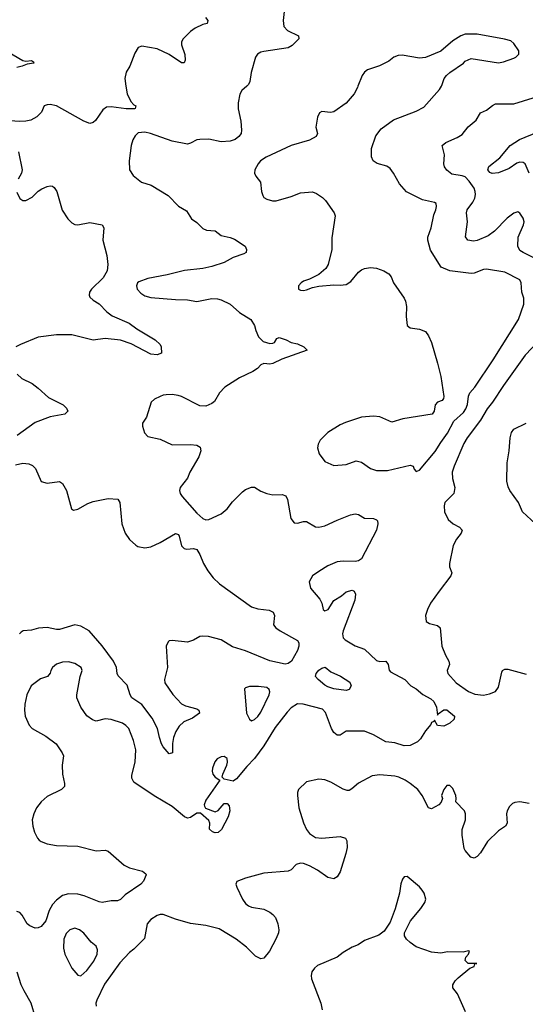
# Model space of a CAD drawing. Header units: inches. Extents: x 2143765 to 2212928, y 878963 to 1017374.
# Tile 207 of 256: x 2195249 to 2198565, y 963982 to 970435. Entities that reach past the tile are written whole.
import ezdxf

# ---------------------------------------------------------------- set-up
doc = ezdxf.new("R2010")
doc.units = ezdxf.units.IN
doc.header["$MEASUREMENT"] = 0
doc.layers.add('C1996', color=7, linetype='Continuous')
doc.layers.add('C1997', color=7, linetype='Continuous')

msp = doc.modelspace()

# ---------------------------------------------------------------- linework, layer by layer
at = {"layer": 'C1996', "color": 5}
for points, elevation in [([(2195945.4, 970000), (2195953.1, 969950), (2195978.4, 969898.4), (2195997.1, 969877.1), (2196010.4, 969870), (2196006.8, 969853.2), (2196002, 969850), (2195948.1, 969851.9), (2195850, 969864.6), (2195818, 969862), (2195795.2, 969844.8), (2195746.2, 969773.8), (2195730, 969761.3), (2195710, 969755.4), (2195670, 969769.8), (2195490, 969869.6), (2195450, 969878.9), (2195430, 969878), (2195410.4, 969869.6), (2195391.7, 969828.3), (2195361.5, 969798.5), (2195322.5, 969777.5), (2195290.3, 969769.7), (2195250, 969766.9), (2195116.6, 969776.6)], 420), ([(2196739.5, 970000), (2196706.4, 969970), (2196692.9, 969947.1), (2196680.8, 969890), (2196680.8, 969850), (2196699.5, 969770), (2196703.7, 969710), (2196701.3, 969690), (2196686.7, 969670), (2196663, 969650), (2196630, 969638.3), (2196570, 969635.1), (2196488.9, 969651.1), (2196430, 969649.7), (2196410, 969646.9), (2196370, 969625.4), (2196350, 969619.7), (2196250, 969638.2), (2196106.6, 969690), (2196070, 969698.8), (2196026.8, 969693.2), (2196005.7, 969674.3), (2195991.6, 969648.4), (2195979.5, 969610), (2195967.2, 969510), (2195970.3, 969450.3), (2195993.9, 969413.9), (2196047.7, 969370), (2196110.6, 969350), (2196222, 969282), (2196290, 969213.4), (2196343.4, 969183.4), (2196374.8, 969130), (2196410, 969104.9), (2196450, 969067.3), (2196475.2, 969055.2), (2196530, 969050.5), (2196570, 969021.6), (2196630, 969008.4), (2196657.2, 968997.2), (2196726.8, 968950), (2196737.3, 968930), (2196734.8, 968910), (2196719.9, 968900.1), (2196650, 968877.3), (2196590, 968844.8), (2196510, 968816.5), (2196450, 968804.2), (2196330, 968790.6), (2196216.9, 968763.1), (2196090, 968739.8), (2196030, 968717.3), (2196021.7, 968710), (2196015.8, 968690), (2196020.2, 968670), (2196042.5, 968642.5), (2196070, 968625.5), (2196110, 968614.9), (2196270, 968601.1), (2196350, 968599.5), (2196410, 968588.8), (2196510, 968606.9), (2196545.9, 968605.9), (2196570, 968598.3), (2196630, 968571.7), (2196690, 968515.3), (2196765.5, 968470), (2196790, 968431), (2196797.3, 968397.3), (2196816, 968356), (2196844.9, 968324.9), (2196890, 968312.7), (2196910, 968314), (2196919.6, 968320.4), (2196935.1, 968344.9), (2196950, 968352.7), (2196996.7, 968336.7), (2197030, 968318.8), (2197070, 968310.7), (2197112, 968290), (2197134, 968270), (2196968.8, 968211.2), (2196910, 968182), (2196890, 968178), (2196850, 968182.7), (2196830, 968173.2), (2196807.7, 968150), (2196779.1, 968130), (2196690, 968088.7), (2196593.6, 968026.4), (2196560.3, 967990), (2196527.7, 967932.3), (2196510, 967918.7), (2196470, 967902.6), (2196430, 967903.5), (2196310, 967966), (2196288.1, 967971.9), (2196250, 967978.4), (2196210, 967977), (2196190, 967975.1), (2196170, 967966.6), (2196132.8, 967947.2), (2196110.6, 967929.4), (2196080.7, 967830), (2196054.8, 967790), (2196054.8, 967770), (2196067.9, 967727.9), (2196090, 967704), (2196170, 967686.8), (2196248, 967648), (2196370, 967650.4), (2196410, 967646), (2196432.5, 967632.5), (2196437.1, 967610), (2196423.1, 967570), (2196365.7, 967470), (2196349.1, 967430.9), (2196302.4, 967370), (2196298, 967350), (2196300.7, 967330), (2196315.5, 967310), (2196410, 967201.5), (2196450, 967165.2), (2196470, 967158), (2196490, 967159.1), (2196570, 967197.1), (2196609.8, 967230), (2196645.4, 967274.6), (2196710, 967341.6), (2196730, 967355.3), (2196770, 967370.4), (2196790, 967370.4), (2196830, 967345.3), (2196869.2, 967329.2), (2196910, 967322), (2196970, 967323.6), (2196994.7, 967314.7), (2197004.5, 967290), (2197026.5, 967166.5), (2197050, 967137.6), (2197070, 967134.9), (2197110, 967146.7), (2197130, 967146.4), (2197190, 967110.4), (2197210, 967108.7), (2197250, 967118), (2197330, 967155.8), (2197419, 967190), (2197450, 967196.5), (2197470, 967192.2), (2197510, 967168.5), (2197570, 967166), (2197590, 967157.3), (2197595.5, 967150), (2197597.6, 967130), (2197588.7, 967090), (2197490, 966902.4), (2197470, 966887.8), (2197450, 966884.2), (2197370, 966886), (2197330, 966881.3), (2197270, 966854.7), (2197210, 966819.6), (2197170, 966789.3), (2197146.4, 966750), (2197155.5, 966710), (2197217.7, 966637.7), (2197230.3, 966610.3), (2197238.4, 966570), (2197250, 966560.3), (2197272.8, 966570), (2197310, 966628.5), (2197360.1, 966659.9), (2197390, 966684.9), (2197430, 966696), (2197442, 966690), (2197450.7, 966670.7), (2197447.7, 966630), (2197371.4, 966430), (2197365.5, 966410), (2197370, 966384), (2197384, 966370), (2197450, 966332.2), (2197510, 966308.8), (2197590, 966235.8), (2197610, 966229.2), (2197650.4, 966230), (2197665.7, 966210), (2197671.8, 966171.8), (2197681.1, 966161.1), (2197774.9, 966110), (2197814, 966070), (2197850, 966049), (2197892.9, 966012.9), (2197944.4, 965984.4), (2197965.6, 965965.6), (2197983.5, 965930), (2197990, 965878), (2197994, 965886), (2198030, 965912.7), (2198050, 965912.4), (2198100.5, 965870), (2198097.3, 965850), (2198070, 965823.7), (2198030, 965806), (2197989.6, 965809.6), (2197970, 965844), (2197965.3, 965834.7), (2197950, 965829.4), (2197944.6, 965815.4), (2197910, 965773.3), (2197877.2, 965722.8), (2197857.6, 965702.4), (2197810, 965678.7), (2197770, 965675.1), (2197710, 965696.2), (2197650, 965701.6), (2197570, 965749), (2197510, 965772.8), (2197390, 965771.1), (2197350, 965745.1), (2197330, 965746.9), (2197310, 965764), (2197294.8, 965790), (2197253.9, 965893.9), (2197235.8, 965915.8), (2197109, 965949), (2197070, 965951.4), (2197030, 965924.3), (2197004, 965896), (2196924.5, 965795.5), (2196850, 965675.3), (2196790, 965592.1), (2196738.6, 965541.4), (2196670, 965459.3), (2196650, 965445.2), (2196590, 965458), (2196578, 965470), (2196581.2, 965490), (2196607.3, 965550), (2196611.6, 965570), (2196610, 965592.7), (2196590, 965607), (2196570, 965604.2), (2196544.9, 965590), (2196528.9, 965571.1), (2196512.7, 965530), (2196510.5, 965510), (2196515.5, 965490), (2196530, 965470.7), (2196562, 965450), (2196470, 965319.8), (2196458.5, 965290), (2196460.8, 965280.8), (2196467.8, 965267.8), (2196530, 965244.3), (2196550, 965252.2), (2196590, 965299.1), (2196610, 965299.1), (2196622, 965282), (2196628.3, 965250), (2196616.1, 965210), (2196573, 965127), (2196551.7, 965108.3), (2196530, 965104.9), (2196512.6, 965112.6), (2196492.9, 965130), (2196496.4, 965170), (2196490, 965186.6), (2196435.7, 965235.7), (2196410, 965234.1), (2196370, 965206.6), (2196350, 965201.8), (2196344.3, 965204.3), (2196330, 965211.7), (2196250, 965278), (2196130, 965347.3), (2195998.7, 965438.7), (2195984.9, 965464.9), (2195984.6, 965484.6), (2196005.6, 965570), (2196010.9, 965650), (2195995.4, 965710), (2195964.7, 965790), (2195945.6, 965810), (2195923.7, 965823.7), (2195850, 965848.4), (2195810, 965852.8), (2195750, 965838.4), (2195726.7, 965846.7), (2195690, 965872.3), (2195650, 965929.3), (2195624.7, 965990), (2195623.5, 966010), (2195645.7, 966130), (2195659.5, 966170), (2195652.3, 966190), (2195610, 966216.4), (2195570, 966225.7), (2195530, 966224), (2195490, 966211.3), (2195463.8, 966190), (2195452.4, 966170), (2195448.3, 966151.7), (2195430.8, 966130), (2195385.8, 966114.2), (2195325.5, 966070), (2195295.3, 966010), (2195283.1, 965950), (2195280.4, 965910), (2195286, 965870), (2195310.4, 965810.4), (2195330.8, 965790), (2195420.3, 965740.3), (2195488.2, 965688.2), (2195528, 965630), (2195535.5, 965610), (2195528.4, 965550), (2195528.8, 965490), (2195543.1, 965430), (2195543.8, 965410), (2195524, 965390), (2195430, 965343.7), (2195390.3, 965309.7), (2195359.3, 965270), (2195341.3, 965230), (2195331.8, 965190), (2195335.2, 965150), (2195347.1, 965110), (2195366.4, 965070), (2195377.9, 965057.9), (2195390, 965048.3), (2195430, 965034.7), (2195490, 965022.3), (2195630, 965018), (2195750, 964988.9), (2195810, 964991.8), (2195830, 964985.3), (2195933.5, 964893.5), (2195970, 964876), (2196053.7, 964853.7), (2196077.1, 964837.1), (2196079.1, 964830), (2196060.3, 964790), (2196044.4, 964770), (2195940.6, 964699.4), (2195910, 964669.4), (2195890, 964661.2), (2195850, 964660.9), (2195790, 964649.6), (2195770, 964653.6), (2195673, 964693), (2195630, 964703.1), (2195570, 964705.7), (2195530, 964694.3), (2195490, 964665.1), (2195463.6, 964636.4), (2195443.1, 964596.9), (2195420.9, 964530), (2195390, 964492.4), (2195370, 964483), (2195350, 964482), (2195315.7, 964495.7), (2195297.8, 964510), (2195265.5, 964565.5), (2195250, 964583), (2195230, 964591.2)], 440), ([(2197467.6, 970000), (2197463.8, 969990), (2197441.6, 969950), (2197390, 969887.8), (2197310, 969831.3), (2197286.7, 969826.7), (2197230, 969832.7), (2197214.8, 969825.2), (2197203, 969797), (2197192, 969730), (2197202, 969690), (2197194, 969670), (2197150, 969645.1), (2197030, 969610.6), (2196865, 969535), (2196829.4, 969510.6), (2196812.6, 969490), (2196792.2, 969450), (2196788.2, 969430), (2196798, 969410), (2196828.5, 969370), (2196835.8, 969310), (2196843.8, 969283.8), (2196850.4, 969270.4), (2196870, 969258), (2196907.1, 969247.1), (2196930, 969248.4), (2197030, 969276.4), (2197090, 969299.5), (2197170, 969306), (2197196.5, 969296.5), (2197234, 969270), (2197254, 969250), (2197310.8, 969170), (2197317.3, 969150), (2197295.3, 969004.7), (2197296, 968930), (2197271, 968830), (2197255.9, 968804.1), (2197210, 968765.2), (2197150, 968735.1), (2197110, 968720.9), (2197094.8, 968710), (2197077.3, 968690), (2197077.3, 968670), (2197090, 968663.1), (2197110, 968661.1), (2197130, 968663.7), (2197170, 968680.5), (2197210, 968688.2), (2197310, 968698), (2197350, 968694.4), (2197390, 968699.3), (2197420.1, 968719.9), (2197470, 968781), (2197490, 968796), (2197510, 968804), (2197550, 968810.6), (2197590, 968806.8), (2197638, 968790), (2197670.4, 968770.4), (2197686, 968750), (2197700.7, 968710), (2197770.3, 968610.3), (2197779.3, 968590), (2197785.2, 968554.8), (2197784, 968490), (2197791, 968430), (2197810, 968414.8), (2197870, 968406), (2197910, 968392.2), (2197930, 968363), (2197950, 968318.4), (2197990, 968183.8), (2198010, 968096.3), (2198030, 967966), (2198028.2, 967951.8), (2198020.7, 967939.3), (2197990, 967929), (2197974.8, 967910), (2197968, 967870), (2197954.8, 967850), (2197761.2, 967818.8), (2197690, 967796.3), (2197610, 967832.6), (2197570, 967836.9), (2197490, 967829.3), (2197385.2, 967794.8), (2197350, 967779.3), (2197270.5, 967729.5), (2197220.4, 967679.6), (2197206.4, 967653.6), (2197203, 967630), (2197214, 967590), (2197250, 967538.8), (2197310, 967514), (2197390, 967518.8), (2197455.1, 967544.9), (2197490, 967535.8), (2197550, 967492.7), (2197590, 967481.3), (2197660.1, 967479.9), (2197810, 967514.4), (2197828.4, 967508.4), (2197835.8, 967490), (2197850, 967474.4), (2197870, 967483.6), (2197974.8, 967605.2), (2198010, 967664), (2198055.4, 967724.6), (2198097.1, 967802.9), (2198159.3, 967860.7), (2198175.1, 967884.9), (2198186.2, 967913.8), (2198192.2, 967967.8), (2198200.7, 967990), (2198234.1, 968025.9), (2198354.5, 968205.5), (2198520.4, 968470), (2198554.5, 968570), (2198555.8, 968610), (2198542, 968650), (2198538.5, 968710), (2198529.8, 968729.8), (2198430, 968781.2), (2198310, 968800.7), (2198290, 968798.8), (2198230, 968774.5), (2198210, 968772.1), (2198070, 968789.8), (2198013.9, 968813.9), (2197943.8, 968923.8), (2197925.4, 968990), (2197925.7, 969010), (2197948.2, 969070), (2197964.7, 969155.3), (2197978.3, 969190), (2197982.4, 969210), (2197979.3, 969230), (2197970, 969236.2), (2197890, 969254), (2197786.7, 969306.7), (2197739, 969359), (2197700.5, 969430), (2197679.4, 969459.4), (2197655.7, 969475.7), (2197593, 969493), (2197567, 969510), (2197557.2, 969537.2), (2197555.4, 969590), (2197585.6, 969674.4), (2197619.7, 969720.3), (2197700.9, 969779.1), (2197850, 969835.8), (2197898.8, 969861.2), (2198001.7, 969978.3), (2198014.7, 970000)], 460), ([(2198630, 968869.8), (2198550, 968908.7), (2198530, 968923.1), (2198516.5, 968950), (2198518.6, 969010), (2198554, 969090), (2198556.8, 969110), (2198550, 969135.1), (2198530, 969166), (2198514.9, 969174.9), (2198490, 969167.3), (2198446.1, 969133.9), (2198363.1, 969050), (2198320.9, 969019.1), (2198248.3, 968988.3), (2198224.6, 968984.6), (2198189, 968990), (2198172, 969012), (2198185.7, 969110), (2198178.3, 969170), (2198184.4, 969190), (2198220.3, 969239.7), (2198233.9, 969266.1), (2198238.6, 969290), (2198237, 969310), (2198229.1, 969330), (2198196.7, 969376.7), (2198170, 969404.1), (2198150, 969412.6), (2198083.1, 969423.1), (2198050, 969448.3), (2198035.4, 969470), (2198031.2, 969490), (2198035.8, 969550), (2198020.7, 969610), (2198042.7, 969630), (2198117.3, 969662.7), (2198150, 969682.7), (2198190, 969732.9), (2198242.7, 969777.3), (2198270, 969823.8), (2198310, 969843), (2198350, 969873.4), (2198370, 969883), (2198490, 969883.1), (2198616.4, 969923.6)], 440), ([(2198591.1, 969430), (2198563.1, 969490), (2198550, 969499.8), (2198530, 969501.2), (2198510, 969495.8), (2198459.6, 969460.4), (2198390, 969431.3), (2198347.5, 969427.5), (2198333.3, 969433.3), (2198319.7, 969450), (2198326.1, 969473.9), (2198398, 969530), (2198465.6, 969610), (2198527.3, 969650), (2198650, 969699.6)], 420), ([(2195242.4, 969570), (2195266, 969450), (2195261.7, 969430), (2195239.6, 969390)], 420), ([(2195230, 969304.7), (2195250, 969263), (2195270, 969250.4), (2195290, 969250.4), (2195330, 969272.2), (2195369.8, 969310.2), (2195394.1, 969325.9), (2195430, 969342.6), (2195450, 969346.7), (2195463.7, 969343.7), (2195475.8, 969335.8), (2195492.4, 969310), (2195527.8, 969187.8), (2195563.8, 969130), (2195590, 969103), (2195610, 969093), (2195630, 969090.4), (2195710, 969106), (2195790.8, 969090), (2195800.5, 969070), (2195794.9, 968990), (2195821.4, 968890), (2195826.1, 968830), (2195823.5, 968790), (2195796.9, 968743.1), (2195720.5, 968670), (2195706, 968650), (2195703.8, 968630), (2195710, 968616), (2195730, 968597.1), (2195770, 968572), (2195821.3, 968521.3), (2195855.1, 968495.1), (2195966.8, 968446.8), (2196017.3, 968410), (2196137.7, 968337.7), (2196170, 968306), (2196176.4, 968290), (2196179.1, 968250), (2196150, 968238.3), (2196110, 968243.1), (2195981.1, 968310), (2195910, 968333.9), (2195810, 968345.3), (2195730, 968335.2), (2195590, 968369.8), (2195490, 968369.7), (2195370, 968355.1), (2195253.6, 968306.4), (2195224.9, 968290)], 420), ([(2198651.3, 968328.7), (2198564.5, 968235.5), (2198421.5, 968038.5), (2198350, 967928), (2198315.4, 967884.6), (2198271.6, 967810), (2198184.4, 967695.6), (2198162.2, 967657.8), (2198098, 967510), (2198085.2, 967470), (2198087.6, 967427.6), (2198103.1, 967370), (2198096.4, 967330), (2198038, 967270), (2198032.7, 967250), (2198035.5, 967210), (2198059.9, 967159.9), (2198090.8, 967130), (2198134, 967110), (2198150.4, 967090), (2198144.9, 967070), (2198114, 967030), (2198091.9, 966988.1), (2198067, 966870), (2198068.7, 966850), (2198083.8, 966810), (2198077.1, 966790), (2197999.1, 966690), (2197944, 966610), (2197922.8, 966570), (2197910.8, 966530), (2197914.8, 966490), (2197936.7, 966476.7), (2197990, 966464.9), (2198007.3, 966450), (2198018.4, 966330), (2198041.3, 966270), (2198063.8, 966230), (2198068.4, 966210), (2198053, 966170), (2198056.3, 966150), (2198112.4, 966090), (2198191.3, 966031.3), (2198233.8, 966013.8), (2198290, 966009.1), (2198330, 966016.5), (2198368.6, 966031.4), (2198390, 966060.7), (2198410, 966158.8), (2198416.2, 966170), (2198430, 966179.5), (2198450, 966178.9), (2198570, 966146.3)], 460), ([(2195231.7, 968111.7), (2195263.4, 968083.4), (2195330, 968050.3), (2195370, 968021.1), (2195438.4, 967958.4), (2195534.4, 967910), (2195556.4, 967890), (2195565.5, 967870), (2195546, 967850), (2195450, 967832.4), (2195350, 967795.3), (2195231.7, 967710)], 420), ([(2198630.9, 967130), (2198545.6, 967210), (2198519.8, 967270), (2198462.5, 967350), (2198452.4, 967372.4), (2198444.7, 967410), (2198445.7, 967530), (2198458.7, 967610), (2198465, 967695), (2198473.3, 967730), (2198489, 967751), (2198570, 967790.3)], 460), ([(2195222, 967518), (2195270, 967528.9), (2195310, 967524.9), (2195333.9, 967513.9), (2195353.2, 967493.2), (2195390, 967408), (2195430, 967397), (2195510, 967407.6), (2195530, 967395.8), (2195556.9, 967350), (2195588.3, 967228.3), (2195601.6, 967221.6), (2195630, 967226.7), (2195695.8, 967264.2), (2195730, 967276.5), (2195830, 967296.9), (2195893.4, 967293.4), (2195906.4, 967270), (2195918.7, 967130), (2195940.3, 967070), (2195968.3, 967028.3), (2196010, 966990.4), (2196023.5, 966983.5), (2196070, 966973.6), (2196110, 966979.2), (2196171.1, 967008.9), (2196270, 967068.7), (2196290, 967060.5), (2196296, 967050), (2196310, 966986), (2196328, 966970), (2196345.2, 966965.2), (2196390, 966970.2), (2196410, 966962.4), (2196430, 966930.2), (2196454.8, 966870), (2196482.3, 966822.3), (2196517.8, 966777.8), (2196558.7, 966738.7), (2196770, 966587.2), (2196810, 966573), (2196884.2, 966564.2), (2196911.3, 966551.3), (2196920.4, 966530), (2196913, 966470), (2196928.2, 966450), (2196958, 966430), (2197070, 966366), (2197079, 966350), (2197079.8, 966330), (2197070, 966300.3), (2197031.1, 966230), (2197010, 966215), (2196990, 966210.5), (2196890, 966233.6), (2196730, 966299.2), (2196645.7, 966325.7), (2196570, 966370.5), (2196488.1, 966391.9), (2196450, 966395.8), (2196430, 966392.3), (2196390, 966368.2), (2196350, 966354.7), (2196250, 966365.6), (2196230, 966363.7), (2196222.3, 966357.7), (2196210.4, 966329.6), (2196219.2, 966190), (2196198.4, 966110), (2196201.1, 966090), (2196253.4, 966013.4), (2196310.2, 965950.2), (2196337.2, 965937.2), (2196410, 965918.5), (2196423.1, 965910), (2196428.8, 965890), (2196381.6, 965858.4), (2196326.1, 965833.9), (2196294.8, 965805.2), (2196272.9, 965770), (2196256.9, 965730), (2196251.4, 965691.4), (2196250.6, 965629.4), (2196230, 965622.7), (2196190, 965669.6), (2196179.2, 965690), (2196165.2, 965730), (2196153.8, 965790), (2196117.6, 965857.6), (2196050, 965947.7), (2195984, 965990), (2195973.3, 966010), (2195953.6, 966073.6), (2195895.2, 966135.2), (2195888.7, 966150), (2195883.5, 966190), (2195864.1, 966230), (2195790, 966331.1), (2195705.6, 966430), (2195650, 966459.8), (2195610, 966469.8), (2195510, 966438.7), (2195490, 966438.5), (2195430, 966450.8), (2195372, 966448), (2195326.2, 966433.8), (2195271.2, 966428.8), (2195258.6, 966421.4), (2195248.1, 966410)], 420), ([(2198590, 965297.6), (2198530, 965309.6), (2198495.3, 965304.7), (2198481.7, 965298.3), (2198460.9, 965279.1), (2198446, 965250), (2198442.4, 965230), (2198445.5, 965170), (2198434.8, 965150), (2198390, 965118.7), (2198317, 965050), (2198270, 964975.6), (2198250, 964951.6), (2198230, 964939.5), (2198206.7, 964946.7), (2198169.7, 964989.7), (2198163.5, 965003.5), (2198151.6, 965090), (2198151.7, 965128.3), (2198171.6, 965190), (2198173.6, 965230), (2198165.1, 965250), (2198109.2, 965310), (2198112.3, 965330), (2198109.2, 965350), (2198090, 965397.2), (2198070, 965416), (2198050, 965416), (2198031, 965390), (2198016, 965350), (2198021, 965330), (2198013.7, 965306.3), (2197998, 965290), (2197950, 965262.7), (2197930, 965269.3), (2197888.5, 965350), (2197859.2, 965390), (2197810, 965429.8), (2197777.3, 965450), (2197735.1, 965470), (2197710, 965476.5), (2197610, 965485.1), (2197560.2, 965479.8), (2197470, 965431.1), (2197426.7, 965393.3), (2197410, 965383.6), (2197397.3, 965382.7), (2197370, 965391.1), (2197290, 965438.3), (2197250, 965453), (2197210, 965457.6), (2197130, 965439.3), (2197077.3, 965390), (2197070.7, 965370), (2197070.5, 965350), (2197079.5, 965270), (2197110, 965171), (2197130, 965127.3), (2197150, 965102), (2197190, 965075.5), (2197230, 965070.4), (2197350, 965081.3), (2197386, 965070), (2197393.8, 965053.8), (2197395.8, 965010), (2197388.2, 964970), (2197350.5, 964850), (2197330, 964817.2), (2197310, 964805.1), (2197270, 964813), (2197201.1, 964861.1), (2197149.6, 964890), (2197110, 964905.3), (2197090, 964907), (2197062.5, 964897.5), (2197030, 964863.5), (2197010, 964853.8), (2196850, 964841.3), (2196729.5, 964809.5), (2196672.4, 964787.6), (2196666.7, 964770), (2196673.1, 964750), (2196709.3, 964670), (2196730, 964642.3), (2196750, 964626.7), (2196770, 964618.5), (2196850, 964604.6), (2196890, 964585.3), (2196910, 964570.3), (2196925.7, 964550), (2196942.7, 964510), (2196949, 964470), (2196945.5, 964450), (2196930, 964414), (2196886.4, 964330), (2196850, 964284), (2196830, 964279), (2196796.5, 964296.5), (2196736.6, 964356.6), (2196669.4, 964410), (2196556.8, 964476.8), (2196470, 964498.7), (2196370, 964511), (2196270, 964540.4), (2196190, 964569.6), (2196170, 964571.1), (2196150, 964563.9), (2196110, 964537.3), (2196084.9, 964510), (2196067.6, 964412.4), (2195997.6, 964342.4), (2195970, 964322.5), (2195905.3, 964254.7), (2195805.4, 964114.6), (2195754.7, 964010), (2195748.4, 963990), (2195750.6, 963970)], 460), ([(2198173.1, 963933.1), (2198119.6, 964050), (2198089.4, 964090), (2198089.5, 964110), (2198103.8, 964136.2), (2198123.5, 964156.5), (2198201.3, 964218.7), (2198228.7, 964230), (2198233.6, 964246.4), (2198246, 964250), (2198190, 964249), (2198169.4, 964269.4), (2198174, 964290), (2198192.7, 964310), (2198198, 964330), (2198192.9, 964332.9), (2198156.3, 964323.7), (2198054, 964326), (2198010, 964317.2), (2197950, 964324.5), (2197850, 964359.5), (2197810, 964387), (2197786.6, 964410), (2197772.3, 964430), (2197772.7, 964450), (2197812.7, 964530), (2197879.3, 964610), (2197906, 964650), (2197912.7, 964670), (2197902, 964710), (2197889.4, 964730), (2197870, 964752.3), (2197790, 964819.3), (2197770, 964817.2), (2197758.5, 964801.5), (2197748.6, 964771.4), (2197740.5, 964710), (2197712.3, 964607.7), (2197679.5, 964520.5), (2197638.8, 964461.2), (2197603.9, 964436.1), (2197510, 964399.6), (2197468.8, 964371.2), (2197430, 964355.6), (2197370, 964320.5), (2197330, 964292), (2197202.9, 964237.1), (2197181.6, 964218.4), (2197164.8, 964195.2), (2197160.2, 964170), (2197163.8, 964150), (2197222.9, 963990), (2197233.4, 963946.6)], 480), ([(2195353.5, 963893.5), (2195325.1, 963990), (2195277.7, 964070), (2195259.8, 964110), (2195233, 964193)], 460)]:
    msp.add_lwpolyline(points, dxfattribs=dict(at, elevation=elevation))
for points, elevation in [([(2197390, 966038), (2197310, 966050.6), (2197270, 966063.2), (2197250, 966073.3), (2197206.9, 966110), (2197189.9, 966130), (2197193.5, 966150), (2197210, 966171.2), (2197230, 966184.8), (2197251.3, 966191.3), (2197290, 966160.7), (2197353.1, 966133.1), (2197413.6, 966093.6), (2197423.6, 966070), (2197410, 966044.4)], 420), ([(2196814.6, 966065.4), (2196755.9, 966064.1), (2196730, 966057.2), (2196722.8, 966050), (2196735.8, 965890), (2196755.8, 965850), (2196770, 965840.8), (2196790, 965849.2), (2196811.3, 965868.7), (2196830, 965896.9), (2196886.2, 966010), (2196889.7, 966030), (2196885.4, 966045.4), (2196870, 966058)], 440), ([(2195610, 964480.4), (2195578, 964470), (2195553.3, 964446.7), (2195539.6, 964410), (2195535.6, 964350), (2195546, 964310), (2195590, 964219.1), (2195630, 964173), (2195650, 964168.9), (2195690, 964203.2), (2195735.7, 964264.3), (2195756.3, 964310), (2195759.8, 964339.8), (2195750, 964363.6), (2195717.4, 964390), (2195670, 964448.2), (2195642, 964470)], 460)]:
    msp.add_lwpolyline(points, close=True, dxfattribs=dict(at, elevation=elevation))
at = {"layer": 'C1997', "color": 5}
for points, elevation in [([(2196990.3, 970550), (2196976.9, 970430), (2196981.3, 970390), (2197004.6, 970364.6), (2197077.3, 970330), (2197080.5, 970310), (2197035.1, 970264.9), (2197010.3, 970249.7), (2196850, 970227.6), (2196830, 970222.9), (2196807.7, 970210), (2196796.3, 970190), (2196767.3, 970090), (2196759.1, 970030), (2196750.6, 970010), (2196739.5, 970000)], 440), ([(2196467.3, 970450), (2196483, 970430), (2196478.8, 970410), (2196450, 970403.1), (2196400.3, 970379.7), (2196370, 970357.6), (2196321.3, 970310), (2196311.3, 970290), (2196311.2, 970270), (2196332.6, 970207.4), (2196334.3, 970170), (2196327.7, 970152.3), (2196310, 970153), (2196230, 970206.3), (2196150, 970245.1), (2196050, 970260.7), (2196027.1, 970252.9), (2196004.7, 970215.3), (2195972.2, 970130), (2195947.9, 970092.1), (2195937.7, 970050), (2195945.4, 970000)], 420), ([(2198014.7, 970000), (2198020.7, 970010), (2198033.6, 970050), (2198047, 970070), (2198069.5, 970090), (2198159.3, 970150), (2198170, 970162.8), (2198210, 970181), (2198390, 970151.6), (2198421.8, 970158.2), (2198490, 970183.1), (2198503.7, 970190), (2198522, 970210), (2198522, 970230), (2198490, 970279.3), (2198470, 970296.2), (2198428.1, 970308.1), (2198250, 970340.5), (2198170, 970339.6), (2198141, 970330), (2198090, 970297), (2198010.4, 970229.6), (2197910, 970186.9), (2197870, 970182.4), (2197756.9, 970203.1), (2197730, 970201.2), (2197702, 970190), (2197670, 970164), (2197608.3, 970131.7), (2197530, 970107.3), (2197510, 970091.8), (2197494.4, 970070), (2197467.6, 970000)], 460), ([(2195170, 970227), (2195270, 970167.2), (2195290, 970163.7), (2195327.1, 970167.1), (2195339.8, 970159.8), (2195342.8, 970150), (2195297.3, 970142.7), (2195266, 970130), (2195230, 970122.2)], 380)]:
    msp.add_lwpolyline(points, dxfattribs=dict(at, elevation=elevation))

doc.saveas('drawing.dxf')
